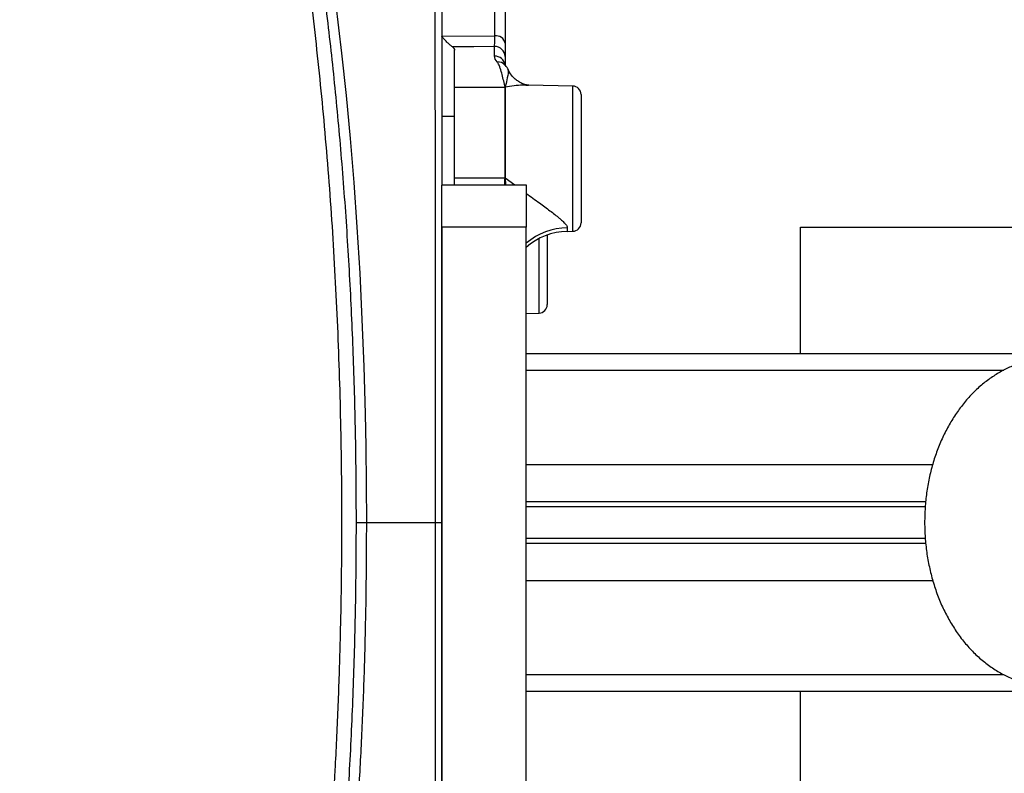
# Model space of a CAD drawing. Header units: millimetres. Extents: x 896 to 16363, y 5425 to 12175.
# Tile 13 of 15: x 14283 to 15450, y 8878 to 9771. Entities that reach past the tile are written whole.
import ezdxf

# ---------------------------------------------------------------- set-up
doc = ezdxf.new("R2010")
doc.units = ezdxf.units.MM
doc.header["$LTSCALE"] = 5

msp = doc.modelspace()

# ---------------------------------------------------------------- linework, layer by layer
at = {"color": 7, "linetype": 'Continuous', "lineweight": 25}
for p, q in [((14846.1, 9752), (14846.1, 9954.5)), ((14858.3, 9942.4), (14858.3, 9743.1)), ((14783.3, 9751.5), (14846.1, 9752)), ((14845.8, 9727.9), (14845.8, 9739.4)), ((14798.3, 9691), (14798.3, 9734.8)), ((14858.3, 9727.3), (14858.3, 9717.2)), ((14858.1, 9717.4), (14858.3, 9717.2)), ((14861.8, 9711.6), (14861.9, 9711.4)), ((14798.3, 9583.8), (14798.3, 9691)), ((14798.3, 9691), (14858.2, 9691)), ((14858.2, 9583.8), (14858.2, 9691)), ((14858.4, 9691), (14858.4, 9583.8)), ((14938.5, 9692.5), (14886.2, 9693.5)), ((14948.3, 9682.5), (14948.3, 9530.3)), ((14798.3, 9656.4), (14783.3, 9656.4)), ((14798.3, 9583.8), (14858.2, 9583.8)), ((14798.3, 9575.2), (14798.3, 9583.8)), ((14783.3, 9575.2), (14883.3, 9575.2)), ((14783.3, 9525.2), (14783.3, 9575.2)), ((14883.3, 9575.2), (14883.3, 9525.2)), ((14883.3, 9525.2), (14783.3, 9525.2)), ((14783.3, 8825.2), (14783.3, 9525.2)), ((14883.3, 8825.2), (14883.3, 9525.2)), ((15208.3, 9525.2), (15583.3, 9525.2)), ((15208.3, 9375.2), (15208.3, 9525.2)), ((14908.3, 9516), (14908.3, 9433.3)), ((14932, 9520.2), (14938.5, 9520.3)), ((14883.3, 9423), (14898.5, 9423.3)), ((14883.3, 9375.2), (15583.3, 9375.2)), ((14693.8, 9175.2), (14775.7, 9175.2)), ((14775.7, 9175.2), (14783.3, 9175.2)), ((14883.3, 8975.2), (15583.3, 8975.2)), ((15208.3, 8825.2), (15208.3, 8975.2))]:
    msp.add_line(p, q, dxfattribs=at)
at = {"color": 8, "linetype": 'Continuous', "lineweight": 25}
for p, q in [((14938.5, 9520.3), (14938.5, 9692.5)), ((14858.4, 9583.7), (14858.9, 9575.2)), ((14858.4, 9583.7), (14869.9, 9575.2)), ((14932, 9524.4), (14932, 9520.2)), ((14898.5, 9423.3), (14898.5, 9511.7)), ((14883.3, 9355.6), (15449.6, 9355.6)), ((14883.3, 9244), (15365.3, 9244)), ((14883.3, 9199.9), (15357, 9199.9)), ((14883.3, 9194.1), (15356.5, 9194.1)), ((14883.3, 9156.3), (15356.4, 9156.3)), ((14883.3, 9150.5), (15356.9, 9150.5)), ((14883.3, 9106.4), (15365.4, 9106.4)), ((14883.3, 8994.8), (15449.6, 8994.8))]:
    msp.add_line(p, q, dxfattribs=at)
at = {"color": 8, "linetype": 'Continuous', "lineweight": 25, "flags": 128}
msp.add_lwpolyline([(14657.1, 9791.6), (14664.3, 9731.5), (14669.7, 9681.3), (14674.5, 9630.2), (14678.8, 9578.1), (14682.6, 9525.3), (14685.9, 9470.8), (14688.6, 9415.7), (14690.8, 9359.9), (14692.4, 9303.8), (14693.1, 9265.2), (14693.8, 9175.2), (14693.8, 9175.2), (14693.8, 9175.2)], dxfattribs=at)
at = {"color": 7, "linetype": 'Continuous', "lineweight": 25, "flags": 128}
msp.add_lwpolyline([(14845.8, 9739.4), (14821.3, 9739.1), (14795.8, 9738.9)], dxfattribs=at)
at = {"color": 7, "linetype": 'Continuous', "lineweight": 25}
for centre, radius, start, end in [((14847.4, 9741), 11.1, 10.9129, 97.1406), ((14846, 9727.1), 12.3, 1.0102, 90.9758), ((14858.2, 9678), 12.9, 89.0341, 90), ((14858.4, 9678.1), 12.9, 89.8551, 90.824), ((14938.3, 9682.5), 10, 0, 89), ((14858.2, 9632.1), 48.3, 270, 270.2588), ((14860.8, 9632), 48.3, 266.9276, 267.1866), ((14938.3, 9530.3), 10, 271, 0), ((14933.3, 9445.2), 75, 91, 131.8103), ((14898.3, 9433.3), 10, 271, 0)]:
    msp.add_arc(centre, radius, start, end, dxfattribs=at)
at = {"color": 8, "linetype": 'Continuous', "lineweight": 25}
for centre, radius, start, end in [((14846, 9715.6), 12.3, 7.5787, 90.8964), ((14849.7, 9709.5), 11.5, 43.1121, 93.9963), ((14933, 9447.5), 76.9, 90.7165, 130.2024)]:
    msp.add_arc(centre, radius, start, end, dxfattribs=at)
at = {"color": 7, "linetype": 'Continuous', "lineweight": 25}
for points, knots in [([(14282.8, 7685.9), (14284, 7686), (14290.6, 7686.3), (14302.7, 7689.5), (14319.1, 7695.7), (14335.5, 7705), (14351.8, 7716.8), (14368.1, 7731.5), (14384.2, 7749), (14400.1, 7768.9), (14415.5, 7791.1), (14430.6, 7815.4), (14445.5, 7842.3), (14460.1, 7871.7), (14474.5, 7903.4), (14488.7, 7937.7), (14502.5, 7974.4), (14516, 8013.5), (14529, 8054.7), (14541.6, 8098), (14553.7, 8143.5), (14565.5, 8191.5), (14576.8, 8241.8), (14587.6, 8294.6), (14597.8, 8349.4), (14607.2, 8404.8), (14615.8, 8460.4), (14623.5, 8516.2), (14630.7, 8573.6), (14637.3, 8632.6), (14643.3, 8692.9), (14648.6, 8754.6), (14653.1, 8817.5), (14657.2, 8884), (14660.5, 8953.9), (14662.9, 9027), (14664.5, 9100.9), (14664.9, 9170.3), (14664.6, 9234.8), (14663.6, 9294.7), (14662, 9354.6), (14659.7, 9414.7), (14656.7, 9474.4), (14653.1, 9534), (14648.7, 9593.3), (14643.8, 9651.3), (14638.3, 9707.9), (14632.3, 9763), (14625.7, 9817.4), (14618.5, 9871.1), (14610.7, 9923.7), (14602.3, 9975.3), (14593.3, 10025.8), (14583.8, 10074.7), (14573.8, 10122), (14563.4, 10167.7), (14552.4, 10211.9), (14540.9, 10254.6), (14529, 10295.6), (14516.6, 10334.9), (14503.7, 10372.5), (14490.4, 10408.3), (14476.6, 10442.1), (14462.4, 10474), (14447.8, 10503.6), (14432.8, 10531.2), (14417.4, 10556.5), (14401.7, 10579.4), (14385.6, 10599.8), (14369.4, 10617.6), (14353, 10632.5), (14336.5, 10644.8), (14319.9, 10654.3), (14303, 10660.8), (14290.6, 10664.2), (14283.8, 10664.5), (14282.8, 10664.5)], [0, 0, 0, 0, 0.002958, 0.016627, 0.030485, 0.044342, 0.058299, 0.072257, 0.086404, 0.100577, 0.11419, 0.127824, 0.141631, 0.155437, 0.169335, 0.183234, 0.19731, 0.211412, 0.22544, 0.239493, 0.253621, 0.267776, 0.282233, 0.296718, 0.31129, 0.325893, 0.339444, 0.353019, 0.366792, 0.380565, 0.394447, 0.408329, 0.422421, 0.436542, 0.4523, 0.468142, 0.484027, 0.499998, 0.51279, 0.525606, 0.538596, 0.551587, 0.564672, 0.577757, 0.591023, 0.604313, 0.617101, 0.62991, 0.642886, 0.655861, 0.668925, 0.68199, 0.695223, 0.708479, 0.721557, 0.734655, 0.747915, 0.761175, 0.774521, 0.787868, 0.801377, 0.814909, 0.828624, 0.842362, 0.856168, 0.869997, 0.884088, 0.898204, 0.912394, 0.92661, 0.94064, 0.954696, 0.96883, 0.982989, 0.997456, 1, 1, 1, 1]), ([(14287.1, 7686.3), (14287.3, 7686.3), (14292, 7686.7), (14301.2, 7688.9), (14314.8, 7693.1), (14328.2, 7699), (14341.7, 7706.4), (14355.1, 7715.6), (14368.5, 7726.3), (14381.8, 7738.7), (14395, 7752.8), (14408.1, 7768.4), (14421, 7785.6), (14433.6, 7804.3), (14446.1, 7824.4), (14458.2, 7846), (14470.2, 7868.9), (14481.8, 7893.2), (14493.2, 7918.8), (14504.4, 7945.8), (14515.3, 7974), (14526, 8003.6), (14536.4, 8034.4), (14546.4, 8066.2), (14556.2, 8099.1), (14565.6, 8133), (14574.6, 8167.9), (14583.4, 8203.8), (14591.8, 8240.8), (14599.9, 8278.7), (14607.7, 8317.6), (14615.1, 8357.3), (14622.1, 8397.9), (14628.8, 8439.1), (14635, 8480.9), (14640.9, 8523.2), (14646.4, 8566.2), (14651.5, 8609.8), (14656.3, 8653.9), (14660.6, 8698.6), (14664.6, 8743.9), (14668.1, 8789.6), (14671.3, 8835.7), (14674.1, 8882.1), (14676.4, 8928.9), (14678.4, 8975.8), (14679.9, 9022.8), (14681, 9069.7), (14681.7, 9116.7), (14682, 9163.9), (14681.9, 9211.2), (14681.4, 9258.4), (14680.5, 9305.4), (14679.2, 9352.2), (14677.4, 9398.8), (14675.3, 9445.3), (14672.7, 9491.7), (14669.8, 9537.7), (14666.4, 9583.5), (14662.7, 9628.8), (14658.5, 9673.7), (14654, 9718), (14649.1, 9761.8), (14643.8, 9805), (14638.1, 9847.6), (14632.1, 9889.6), (14625.6, 9931), (14618.8, 9971.6), (14611.7, 10011.5), (14604.2, 10050.5), (14596.3, 10088.7), (14588.1, 10126), (14579.6, 10162.3), (14570.8, 10197.6), (14561.6, 10232), (14552.1, 10265.3), (14542.3, 10297.5), (14532.2, 10328.7), (14521.8, 10358.8), (14511.1, 10387.6), (14500.1, 10415.2), (14488.8, 10441.6), (14477.3, 10466.7), (14465.5, 10490.5), (14453.6, 10512.7), (14441.4, 10533.6), (14428.9, 10553.1), (14416.1, 10571.3), (14403.1, 10588), (14389.9, 10603.2), (14376.4, 10616.8), (14362.7, 10628.9), (14348.8, 10639.2), (14334.9, 10647.9), (14320.8, 10654.9), (14306.8, 10659.9), (14296.1, 10662.9), (14290.1, 10663.6), (14288.7, 10663.7)], [0, 0, 0, 0, 0.0002921, 0.0101022, 0.0199274, 0.0297881, 0.0400138, 0.0504165, 0.0609977, 0.0717456, 0.0826406, 0.0936477, 0.1047055, 0.1157452, 0.1267706, 0.1377783, 0.148768, 0.1597414, 0.1707012, 0.1816509, 0.1925943, 0.2035356, 0.2144788, 0.2253814, 0.2361809, 0.2469296, 0.2576445, 0.2683425, 0.2790409, 0.2897288, 0.3003646, 0.3110143, 0.3216415, 0.3322165, 0.342713, 0.3531303, 0.3635838, 0.3739974, 0.3843882, 0.3947734, 0.4051683, 0.4155944, 0.4259302, 0.436303, 0.4466902, 0.4570551, 0.4673673, 0.4776121, 0.4878374, 0.498109, 0.5084129, 0.5187215, 0.5289988, 0.5392204, 0.5494508, 0.5597597, 0.570067, 0.5803866, 0.5907334, 0.6011216, 0.6114996, 0.6218436, 0.6322154, 0.6426158, 0.6530454, 0.6635042, 0.6739922, 0.6845088, 0.6950532, 0.7056242, 0.7162207, 0.726841, 0.7374567, 0.7481395, 0.758833, 0.7695514, 0.7803118, 0.7911318, 0.8020389, 0.8128555, 0.8237629, 0.8347258, 0.8457085, 0.8566696, 0.8676082, 0.8785554, 0.8895569, 0.9005997, 0.9116683, 0.922742, 0.9337882, 0.9447718, 0.955648, 0.9663647, 0.9768692, 0.9871265, 0.9970705, 1, 1, 1, 1]), ([(14775.7, 9175.2), (14775.7, 9205.2), (14775.8, 9265.2), (14775.9, 9354.6), (14775.9, 9442.8), (14775.8, 9529.5), (14775.7, 9614.7), (14775.5, 9698.3), (14775.3, 9779.8), (14775.1, 9858.6), (14774.9, 9934.2), (14774.7, 10006.4), (14774.4, 10075.4), (14774.2, 10140.6), (14774, 10201.6), (14773.8, 10258.1), (14773.7, 10309.9), (14773.6, 10356.9), (14773.5, 10399.1), (14773.5, 10436), (14773.4, 10467.3), (14773.4, 10493.1), (14773.4, 10513.3), (14773.4, 10527.8), (14773.4, 10536.8), (14773.4, 10537.9), (14773.4, 10538.4)], [0, 0, 0, 0, 0.042021, 0.084004, 0.125681, 0.167168, 0.208645, 0.25029, 0.292219, 0.333946, 0.375464, 0.416937, 0.458551, 0.500457, 0.542255, 0.583796, 0.625274, 0.666859, 0.708733, 0.750581, 0.792155, 0.83363, 0.875175, 0.917001, 0.958904, 1, 1, 1, 1]), ([(14783.3, 10526.8), (14783.3, 10526.3), (14783.3, 10525.2), (14783.3, 10516.3), (14783.3, 10501.9), (14783.3, 10481.8), (14783.3, 10456.3), (14783.3, 10425.2), (14783.3, 10388.8), (14783.3, 10347), (14783.3, 10300.3), (14783.3, 10248.8), (14783.3, 10192.8), (14783.3, 10132.4), (14783.3, 10068), (14783.3, 9999.7), (14783.3, 9927.8), (14783.3, 9852.6), (14783.3, 9774.5), (14783.3, 9693.8), (14783.3, 9627.5), (14783.3, 9587.7), (14783.3, 9576.1)], [0, 0, 0, 0, 0.051171, 0.102771, 0.154436, 0.205846, 0.257144, 0.308549, 0.360204, 0.411796, 0.463549, 0.515026, 0.56642, 0.61795, 0.669553, 0.721019, 0.772572, 0.824258, 0.875803, 0.927433, 0.978896, 1, 1, 1, 1]), ([(14795.8, 9738.9), (14795, 9739.5), (14794.2, 9740.2), (14792.2, 9741.9), (14791.2, 9742.8), (14789, 9744.9), (14787.8, 9746.1), (14786.1, 9748), (14785.5, 9748.7), (14784.6, 9749.7), (14784.3, 9750), (14783.9, 9750.6), (14783.8, 9750.8), (14783.6, 9751), (14783.5, 9751.1), (14783.4, 9751.3), (14783.3, 9751.4), (14783.3, 9751.5)], [0, 0, 0, 0, 0.25, 0.25, 0.5, 0.5, 0.75, 0.75, 0.875, 0.875, 0.9375, 0.9375, 0.96875, 0.96875, 0.984375, 0.984375, 1, 1, 1, 1]), ([(14845.8, 9739.4), (14845.9, 9740.5), (14845.9, 9742.1), (14846, 9745.3), (14846, 9746.5), (14846, 9749.1), (14846, 9750.5), (14846.1, 9752)], [0, 0, 0, 0, 0.5, 0.5, 0.75, 0.75, 1, 1, 1, 1]), ([(14795.8, 9738.9), (14796.3, 9738.6), (14796.6, 9738.2), (14797.3, 9737.6), (14797.5, 9737.2), (14798.1, 9736.2), (14798.3, 9735.5), (14798.3, 9734.8)], [0, 0, 0, 0, 0.25, 0.25, 0.5, 0.5, 1, 1, 1, 1]), ([(14858.3, 9743.1), (14858.3, 9741.2), (14858.3, 9739.4), (14858.3, 9736.2), (14858.3, 9734.7), (14858.3, 9730.7), (14858.3, 9728.7), (14858.3, 9727.3)], [0, 0, 0, 0, 0.25, 0.25, 0.5, 0.5, 1, 1, 1, 1]), ([(14858.2, 9691), (14857.2, 9696), (14856.1, 9701), (14854.1, 9708.5), (14853.4, 9711), (14852.1, 9714.8), (14851.7, 9716), (14850.8, 9717.9), (14850.5, 9718.5), (14850, 9719.5), (14849.8, 9719.8), (14849.4, 9720.4), (14849.2, 9720.7), (14848.9, 9721)], [0, 0, 0, 0, 0.5, 0.5, 0.75, 0.75, 0.875, 0.875, 0.9375, 0.9375, 0.96875, 0.96875, 1, 1, 1, 1]), ([(14862.3, 9711.6), (14862.3, 9711.7), (14861.5, 9713.4), (14859.9, 9715.5), (14858.2, 9717.3), (14858, 9717.5)], [0, 0, 0, 0, 0.020504, 0.879978, 1, 1, 1, 1]), ([(14858.3, 9717.2), (14858.3, 9717.2), (14858, 9717.6), (14858, 9717.5), (14858.1, 9717.5)], [0, 0, 0, 0, 0.162842, 1, 1, 1, 1]), ([(14886.4, 9693.5), (14886, 9693.5), (14885, 9693.6), (14881.6, 9694.2), (14877.8, 9695.7), (14873.3, 9698.3), (14868.7, 9701.9), (14864.8, 9706.1), (14862.8, 9710), (14861.9, 9711.7)], [0, 0, 0, 0, 0.113436, 0.283331, 0.457187, 0.57705, 0.697586, 0.872857, 1, 1, 1, 1]), ([(14783.3, 9524.3), (14783.3, 9496.5), (14783.3, 9439.8), (14783.3, 9352.9), (14783.3, 9264.2), (14783.3, 9204.9), (14783.3, 9175.2)], [0, 0, 0, 0, 0.243746, 0.495984, 0.747697, 1, 1, 1, 1]), ([(15507.4, 9370.2), (15504.3, 9370.1), (15496.6, 9369.9), (15484.4, 9368.2), (15470.9, 9364.9), (15457.8, 9360), (15445.1, 9353.6), (15432.9, 9345.8), (15421.3, 9336.7), (15410.3, 9326.2), (15400.2, 9314.4), (15390.9, 9301.4), (15382.6, 9287.4), (15375.2, 9272.4), (15369, 9256.6), (15363.9, 9240.2), (15360, 9223.2), (15357.3, 9205.8), (15355.8, 9188.2), (15355.5, 9170.5), (15356.4, 9152.8), (15358.6, 9135.2), (15362, 9118), (15366.6, 9101.2), (15372.3, 9084.9), (15379.3, 9069.3), (15387.4, 9054.6), (15396.5, 9040.8), (15406.7, 9028.2), (15417.8, 9016.8), (15429.7, 9006.8), (15442.3, 8998.3), (15455.5, 8991.4), (15469.1, 8986.1), (15482.9, 8982.4), (15495.7, 8980.5), (15503.9, 8980.3), (15507.4, 8980.2)], [0, 0, 0, 0, 0.018361, 0.045573, 0.072781, 0.100096, 0.127624, 0.155447, 0.18362, 0.212163, 0.241059, 0.270261, 0.299703, 0.329312, 0.359023, 0.388786, 0.418562, 0.448339, 0.478118, 0.507907, 0.537719, 0.567565, 0.597459, 0.627412, 0.657431, 0.687511, 0.717627, 0.747726, 0.77774, 0.80758, 0.837152, 0.866369, 0.895175, 0.923551, 0.951524, 0.979157, 1, 1, 1, 1]), ([(14681.9, 9175.2), (14682.3, 9175.2), (14683.5, 9175.2), (14687.6, 9175.2), (14691.7, 9175.2), (14693.8, 9175.2)], [0, 0, 0, 0, 0.149906, 0.574952, 1, 1, 1, 1]), ([(14773.4, 7812), (14773.4, 7812.5), (14773.4, 7813.6), (14773.4, 7822.6), (14773.4, 7837), (14773.4, 7857.3), (14773.4, 7883.1), (14773.5, 7914.4), (14773.5, 7951.3), (14773.6, 7993.4), (14773.7, 8040.5), (14773.8, 8092.3), (14774, 8148.7), (14774.2, 8209.8), (14774.4, 8275), (14774.7, 8344), (14774.9, 8416.2), (14775.1, 8491.8), (14775.3, 8570.6), (14775.5, 8652.1), (14775.7, 8735.7), (14775.8, 8820.9), (14775.9, 8907.6), (14775.9, 8995.8), (14775.8, 9085.2), (14775.7, 9145.2), (14775.7, 9175.2)], [0, 0, 0, 0, 0.041096, 0.082999, 0.124825, 0.16637, 0.207845, 0.249419, 0.291267, 0.333141, 0.374726, 0.416204, 0.457745, 0.499543, 0.541449, 0.583063, 0.624536, 0.666054, 0.707781, 0.74971, 0.791355, 0.832832, 0.874319, 0.915996, 0.957979, 1, 1, 1, 1]), ([(14783.3, 9175.2), (14783.3, 9145.5), (14783.3, 9086.2), (14783.3, 8997.6), (14783.3, 8910.6), (14783.3, 8853.9), (14783.3, 8826.1)], [0, 0, 0, 0, 0.252284, 0.503976, 0.756191, 1, 1, 1, 1])]:
    msp.add_open_spline(points, degree=3, knots=knots, dxfattribs=at)
for points in [[(14848.9, 9721), (14846.9, 9723.3), (14845.8, 9725.6), (14845.8, 9727.9)], [(14858.2, 9691), (14858.2, 9691), (14858.2, 9691), (14858.2, 9691)], [(14858.4, 9691), (14858.4, 9691), (14858.4, 9691), (14858.4, 9691)], [(14858.2, 9583.7), (14858.2, 9583.8), (14858.2, 9583.8), (14858.2, 9583.8)], [(14858.4, 9583.8), (14858.4, 9583.8), (14858.4, 9583.7), (14858.4, 9583.7)]]:
    msp.add_open_spline(points, degree=3, dxfattribs=at)
at = {"color": 8, "linetype": 'Continuous', "lineweight": 25}
for points, knots in [([(14861.9, 9711.4), (14861.9, 9711.4), (14862.2, 9711), (14861.9, 9707.4), (14860.6, 9701.2), (14859.1, 9694), (14858.4, 9691)], [0, 0, 0, 0, 0.042671, 0.167587, 0.655056, 1, 1, 1, 1]), ([(14886.2, 9693.1), (14883.9, 9693.2), (14874.9, 9693.8), (14865.4, 9692.2), (14858.4, 9691)], [0, 0, 0, 0, 0.2593237, 1, 1, 1, 1]), ([(14857.7, 9575.2), (14857.8, 9576), (14857.9, 9578.2), (14858.1, 9581), (14858.2, 9583), (14858.2, 9583.7)], [0, 0, 0, 0, 0.2939321, 0.7550719, 1, 1, 1, 1]), ([(14883.3, 9565.2), (14888.6, 9561.4), (14898.4, 9554.3), (14911.6, 9544.6), (14920.2, 9537.9), (14925.8, 9533.1), (14929.1, 9529.9), (14931.6, 9526.7), (14931.9, 9525.1), (14932, 9524.4)], [0, 0, 0, 0, 0.24461, 0.45363, 0.661974, 0.723749, 0.823022, 0.921967, 1, 1, 1, 1]), ([(14693.8, 9175.2), (14693.8, 9175.2), (14693.8, 9153.8), (14693.6, 9110.8), (14692.5, 9043.7), (14690.4, 8974.1), (14687.3, 8902.2), (14683.1, 8830.4), (14678, 8758.9), (14671.7, 8688), (14664.2, 8615.6), (14655.2, 8542.1), (14644.5, 8468.3), (14632.6, 8396.3), (14619.2, 8326.7), (14604.4, 8259.9), (14588.7, 8197.7), (14572.2, 8140.2), (14556.3, 8090.4), (14545.5, 8061.5), (14540.8, 8048.9)], [0, 0, 0, 0, 0, 0.048404, 0.096922, 0.151749, 0.206617, 0.261443, 0.317844, 0.374291, 0.430693, 0.494486, 0.558346, 0.62214, 0.688505, 0.754947, 0.821318, 0.885736, 0.950206, 1, 1, 1, 1])]:
    msp.add_open_spline(points, degree=3, knots=knots, dxfattribs=at)

doc.saveas('drawing.dxf')
